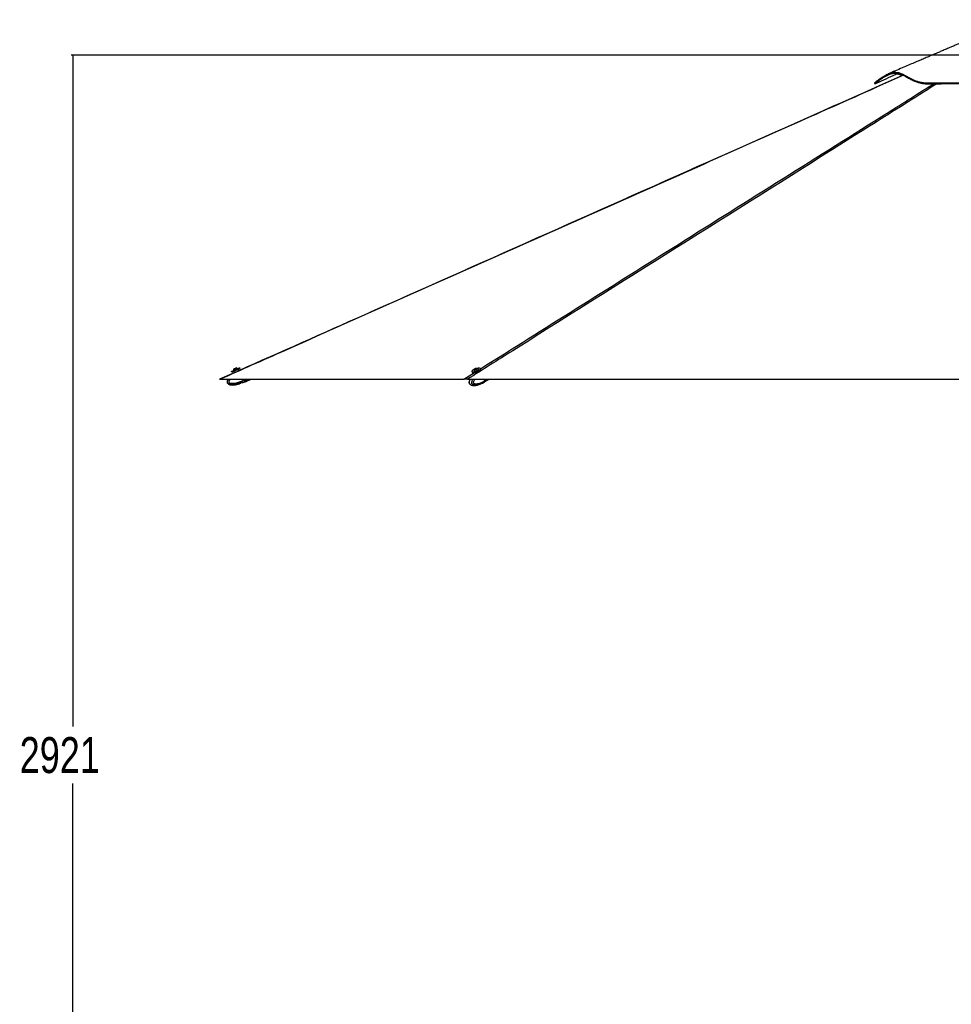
# Paper-space layout '3.5M DUO Surface Plate' of a CAD drawing. Header units: millimetres. Extents: x 20 to 26059, y 28 to 17638.
# Tile 2 of 66: x 1362 to 5252, y 4161 to 8270. Entities that reach past the tile are written whole.
import ezdxf

# ---------------------------------------------------------------- set-up
doc = ezdxf.new("R2010")
doc.units = ezdxf.units.MM
doc.layers.add('COMPONENT_GEOMETRY', color=7, linetype='Continuous')
doc.styles.add('SLDTEXTSTYLE0', font='TXT', dxfattribs={"width": 0.75})
doc.dimstyles.new('SLDDIMSTYLE0', dxfattribs={"dimtxt": 150, "dimasz": 6.604, "dimexe": 0, "dimexo": 0.0625, "dimgap": 37.5, "dimtad": 0, "dimtih": 1, "dimtoh": 1, "dimdec": 0, "dimlfac": 0.5, "dimrnd": 1e-09, "dimzin": 12, "dimdsep": 46, "dimtxsty": 'SLDTEXTSTYLE0', "dimsah": 1, "dimcen": 0.09, "dimadec": 0, "dimazin": 3, "dimtfac": 1, "dimtdec": 0, "dimtofl": 0, "dimtmove": 0, "dimatfit": 3, "dimfxl": 1, "dimfrac": 2, "dimtolj": 1, "dimtzin": 12, "dimarcsym": 0})

# ---------------------------------------------------------------- blocks, each defined once
blk = doc.blocks.new('_D_8')
at = {"layer": 'COMPONENT_GEOMETRY', "color": 7, "ltscale": 2}
for p, q in [((9012.3, 8122.3), (1577.7, 8122.3)), ((1584, 8122.3), (1584, 5320.9)), ((1584, 2281.3), (1584, 5082.8)), ((8778.9, 2281.3), (1577.7, 2281.3))]:
    blk.add_line(p, q, dxfattribs=at)
for points in [[(1584, 8122.3), (1583, 8115.7), (1585, 8115.7)], [(1584, 2281.3), (1585, 2287.9), (1583, 2287.9)]]:
    blk.add_solid(points, dxfattribs=at)
at = {"layer": 'COMPONENT_GEOMETRY', "color": 7, "ltscale": 2, "insert": (1362.4, 5276.1), "char_height": 150, "attachment_point": 1, "style": 'SLDTEXTSTYLE0'}
blk.add_mtext('2921', dxfattribs=at)

psp = doc.layouts.new('3.5M DUO Surface Plate')

# ---------------------------------------------------------------- linework, layer by layer
at = {"color": 7, "linetype": 'Continuous', "lineweight": 25, "ltscale": 2}
for p, q in [((5051.22, 8038.24), (4937.96, 7987.84)), ((2258, 6796.37), (2197.24, 6769.36)), ((2246.35, 6802.29), (2247.75, 6799.09)), ((2254.56, 6806.72), (2254.87, 6806.02)), ((2255.76, 6801.5), (2258, 6796.37)), ((2272.27, 6813.64), (2271.97, 6814.34)), ((2277.19, 6804.9), (2274.99, 6809.92)), ((2282.19, 6814.16), (2280.79, 6817.37)), ((3250.42, 6802.31), (3251.41, 6799.1)), ((3259.09, 6805.75), (3259.31, 6805.06)), ((3260.65, 6797.31), (3260.78, 6796.88)), ((3263.59, 6811.76), (3264.57, 6813.02)), ((3265.84, 6811.64), (3263.59, 6811.76)), ((3264.57, 6813.02), (3267.81, 6814.16)), ((3264.98, 6811.68), (3264.57, 6813.02)), ((3269.08, 6812.78), (3265.84, 6811.64)), ((3267.81, 6814.16), (3270.07, 6814.04)), ((3268.32, 6812.51), (3267.81, 6814.16)), ((3270.07, 6814.04), (3269.08, 6812.78)), ((3277.46, 6810.67), (3277.24, 6811.36)), ((3287.33, 6810.21), (3286.34, 6813.41)), ((2199.35, 6769.33), (3216.3, 6769.33)), ((2282.85, 6751.83), (2280.34, 6750.06)), ((2290.84, 6755.03), (2285.12, 6753.11)), ((2296.72, 6755.57), (2293.5, 6755.42)), ((2297.01, 6755.81), (2303.57, 6758.35)), ((2300.03, 6766.44), (2298.76, 6769.33)), ((2300.03, 6766.43), (2303.15, 6767.8)), ((2300.03, 6766.44), (2300.03, 6766.43)), ((2302.18, 6762), (2302.01, 6761.91)), ((2305.12, 6763.29), (2302.18, 6762)), ((2303.7, 6768.04), (2303.13, 6769.33)), ((2303.57, 6758.35), (2306.69, 6759.71)), ((2307.24, 6759.95), (2328.66, 6769.33)), ((3231.32, 6769.33), (5686.45, 6769.33)), ((3286.72, 6749.87), (3285.14, 6749.35)), ((3293.43, 6753.06), (3289.39, 6751.14)), ((3293.97, 6753.33), (3293.43, 6753.06)), ((3294.19, 6753.53), (3301.63, 6757.65)), ((3294.29, 6753.47), (3294.26, 6753.46)), ((3301.94, 6757.83), (3301.63, 6757.65)), ((3301.63, 6757.65), (3301.94, 6757.83)), ((3301.94, 6757.83), (3304.14, 6759.2)), ((3304.75, 6764.47), (3303.24, 6769.33)), ((3304.44, 6760.03), (3304.32, 6759.95)), ((3306.53, 6761.32), (3304.44, 6760.03)), ((3304.53, 6759.44), (3320.49, 6769.33)), ((3304.75, 6764.46), (3306.95, 6765.83)), ((3304.75, 6764.47), (3304.75, 6764.46)), ((3307.1, 6766.01), (3306.07, 6769.33)), ((3307.34, 6766.07), (3306.33, 6769.33))]:
    psp.add_line(p, q, dxfattribs=at)
at = {"color": 8, "linetype": 'Continuous', "lineweight": 25, "ltscale": 2}
for p, q in [((5051.92, 8037.87), (4939.63, 7987.83)), ((5154.87, 7987.83), (5178.37, 8002.59)), ((5191.65, 8002.74), (5168.09, 7987.83)), ((3216.3, 6769.33), (3260.68, 6797.23)), ((2303.15, 6767.8), (2302.48, 6769.33)), ((2303.7, 6768.04), (2306.65, 6769.33)), ((2305.67, 6763.53), (2318.93, 6769.33)), ((3306.95, 6765.83), (3305.87, 6769.33)), ((3306.92, 6761.56), (3319.45, 6769.33)), ((3307.34, 6766.07), (3312.6, 6769.33))]:
    psp.add_line(p, q, dxfattribs=at)
at = {"color": 7, "linetype": 'Continuous', "lineweight": 25, "ltscale": 2, "flags": 128}
for points in [[(2246.35, 6802.29), (2246.36, 6802.3), (2246.84, 6802.51), (2247.95, 6802.99), (2249.67, 6803.75), (2251.92, 6804.73), (2254.62, 6805.91), (2257.66, 6807.24), (2260.93, 6808.67), (2264.3, 6810.15), (2267.64, 6811.61), (2270.83, 6813.01), (2273.73, 6814.28), (2276.25, 6815.38), (2278.28, 6816.27), (2279.74, 6816.91), (2280.59, 6817.28), (2280.79, 6817.37)], [(2247.75, 6799.09), (2247.77, 6799.09), (2248.24, 6799.3), (2249.35, 6799.79), (2251.07, 6800.54), (2253.32, 6801.52), (2256.02, 6802.71), (2259.06, 6804.04), (2262.33, 6805.47), (2265.7, 6806.94), (2269.04, 6808.41), (2272.23, 6809.8), (2275.14, 6811.08), (2277.65, 6812.18), (2279.68, 6813.07), (2281.15, 6813.71), (2281.99, 6814.08), (2282.19, 6814.16)], [(2254.56, 6806.72), (2254.72, 6806.79), (2255.48, 6807.12), (2256.83, 6807.71), (2258.64, 6808.5), (2260.81, 6809.45), (2263.15, 6810.48), (2265.5, 6811.51), (2267.69, 6812.46), (2269.54, 6813.28), (2270.94, 6813.89), (2271.76, 6814.25), (2271.97, 6814.34)], [(2257.01, 6812.96), (2257.22, 6813.06), (2258.05, 6813.42), (2259.38, 6814), (2261.01, 6814.71), (2262.7, 6815.45), (2264.18, 6816.1), (2265.23, 6816.56), (2265.7, 6816.77), (2265.71, 6816.77)], [(3252.59, 6806.1), (3251.19, 6804.7), (3250.46, 6803.43), (3250.42, 6802.32), (3251.06, 6801.43), (3252.38, 6800.78), (3254.31, 6800.4), (3256.77, 6800.32), (3259.69, 6800.52), (3262.94, 6801), (3266.4, 6801.75), (3269.93, 6802.73), (3273.4, 6803.91), (3276.69, 6805.25), (3279.65, 6806.68), (3282.18, 6808.15), (3284.18, 6809.62), (3285.57, 6811.02), (3286.3, 6812.3), (3286.35, 6813.4), (3285.7, 6814.3), (3284.39, 6814.94), (3282.46, 6815.32), (3279.99, 6815.4), (3277.08, 6815.2), (3273.83, 6814.72), (3272.37, 6814.43)], [(3251.41, 6799.1), (3252.06, 6798.22), (3253.37, 6797.57), (3255.3, 6797.2), (3257.76, 6797.11), (3260.68, 6797.31), (3263.93, 6797.8), (3267.39, 6798.55), (3270.92, 6799.53), (3274.4, 6800.71), (3277.68, 6802.04), (3280.64, 6803.47), (3283.17, 6804.95), (3285.17, 6806.42), (3286.56, 6807.81), (3287.29, 6809.09), (3287.34, 6810.2), (3287.33, 6810.21)], [(3259.07, 6806.17), (3259.24, 6805.48), (3260.06, 6804.98), (3261.48, 6804.76)], [(3259.31, 6805.06), (3259.45, 6804.78), (3260.28, 6804.29), (3261.7, 6804.06)], [(3261.48, 6804.76), (3263.4, 6804.81), (3265.68, 6805.14), (3268.13, 6805.73), (3270.59, 6806.52), (3272.87, 6807.47), (3274.8, 6808.49), (3276.24, 6809.52), (3277.08, 6810.48), (3277.26, 6811.3), (3277.02, 6811.72)], [(3261.7, 6804.06), (3263.62, 6804.11), (3265.89, 6804.44), (3268.35, 6805.03), (3270.81, 6805.82), (3273.09, 6806.77), (3275.02, 6807.8), (3276.46, 6808.83), (3277.3, 6809.79), (3277.47, 6810.6), (3277.46, 6810.67)], [(3263.48, 6811), (3264.92, 6811.08), (3266.65, 6811.44), (3268.41, 6812.02), (3269.92, 6812.74), (3270.96, 6813.48), (3271.38, 6814.13), (3271.1, 6814.59), (3270.17, 6814.8), (3268.73, 6814.72), (3267, 6814.36), (3265.24, 6813.77), (3263.73, 6813.06), (3262.69, 6812.32), (3262.27, 6811.67), (3262.55, 6811.2), (3263.48, 6811)], [(2232.28, 6769.33), (2231.93, 6768.82), (2230.07, 6765.37), (2229, 6762.48), (2228.4, 6759.1), (2228.56, 6756.37), (2229.24, 6754.15), (2230.67, 6751.84), (2233.76, 6749.18), (2236.23, 6747.9), (2239.49, 6746.78), (2243.67, 6745.92), (2248.89, 6745.47), (2255.25, 6745.54), (2262.79, 6746.28), (2274.67, 6748.54), (2279.97, 6750.06), (2279.97, 6750.06)], [(2303.7, 6768.04), (2303.69, 6768.03), (2303.66, 6768.02), (2303.6, 6768), (2303.54, 6767.97), (2303.45, 6767.93), (2303.36, 6767.89), (2303.26, 6767.84), (2303.15, 6767.8)], [(2305.12, 6763.29), (2304.94, 6763.7), (2304.74, 6764.17), (2304.51, 6764.69), (2304.26, 6765.25), (2304, 6765.86), (2303.72, 6766.49), (2303.44, 6767.14), (2303.15, 6767.8)], [(2305.67, 6763.53), (2305.49, 6763.94), (2305.29, 6764.41), (2305.06, 6764.93), (2304.81, 6765.49), (2304.55, 6766.1), (2304.27, 6766.73), (2303.99, 6767.38), (2303.7, 6768.04)], [(2307.24, 6759.95), (2307.14, 6760.18), (2306.84, 6760.87), (2306.34, 6761.99), (2305.67, 6763.53)], [(3304.14, 6759.2), (3304.99, 6759.79), (3306.53, 6761.32)], [(3304.34, 6759.32), (3305.38, 6760.03), (3306.92, 6761.56)]]:
    psp.add_lwpolyline(points, dxfattribs=at)
at = {"color": 8, "linetype": 'Continuous', "lineweight": 25, "ltscale": 2, "flags": 128}
for points in [[(2274.99, 6809.92), (2274.66, 6809.78), (2273.7, 6809.36), (2272.18, 6808.69), (2270.18, 6807.81), (2267.86, 6806.8), (2265.37, 6805.71), (2262.88, 6804.62), (2260.56, 6803.6), (2258.57, 6802.73), (2257.04, 6802.06), (2256.08, 6801.64), (2255.76, 6801.5), (2255.76, 6801.5)], [(2303.57, 6758.35), (2303.47, 6758.58), (2303.17, 6759.26), (2302.68, 6760.38), (2302.01, 6761.91)], [(2306.69, 6759.71), (2306.59, 6759.94), (2306.29, 6760.63), (2305.79, 6761.75), (2305.12, 6763.29)], [(3304.32, 6759.95), (3304.32, 6759.95), (3295.21, 6754.52), (3282.48, 6748.77), (3273.07, 6746.03), (3266.17, 6745.06), (3258.69, 6745.53), (3255.57, 6746.53), (3252.13, 6748.84), (3250.56, 6750.96), (3250.06, 6752.08), (3249.4, 6755.09), (3249.53, 6758.43), (3250.87, 6763.28), (3253.47, 6768.49), (3254.04, 6769.33)], [(3301.94, 6757.83), (3302.78, 6758.42), (3304.32, 6759.95)], [(3307.1, 6766.01), (3307.1, 6766), (3307.1, 6765.96), (3307.07, 6765.92), (3307.02, 6765.88), (3306.95, 6765.83)]]:
    psp.add_lwpolyline(points, dxfattribs=at)
at = {"color": 7, "linetype": 'Continuous', "lineweight": 25, "ltscale": 4}
for centre, radius, start, end in [((2265.18, 6806.16), 10.63, 140.18375, 176.98126), ((2256.67, 6801.9), 1, 113.64288, 203.64288), ((2265.18, 6806.16), 10.63, 50.3045, 87.10201), ((2274.08, 6809.52), 1, 23.64288, 113.64288), ((3274.42, 6777.47), 36.01, 111.22551, 127.3298), ((3269.52, 6804.19), 10.63, 128.2227, 169.26254), ((3269.52, 6804.19), 10.63, 45.08624, 86.12608), ((2304.95, 6763.81), 0.554, 288.5771, 17.42708), ((2306.45, 6760.26), 0.6, 293.64288, 23.64288), ((3302.35, 6763.99), 4.96, 327.45611, 21.77083), ((3302.73, 6764.23), 4.96, 327.47574, 21.76322)]:
    psp.add_arc(centre, radius, start, end, dxfattribs=at)
at = {"color": 7, "linetype": 'Continuous', "lineweight": 25, "ltscale": 2}
for points, knots in [([(5513.27, 8269.91), (5509.77, 8268.33), (5502.44, 8265), (5491.95, 8260.23), (5482.4, 8255.89), (5474.71, 8252.39), (5469.22, 8249.91), (5465.29, 8248.13), (5462.86, 8247.04), (5460.81, 8246.14), (5458.34, 8245.05), (5455.4, 8243.77), (5451.79, 8242.2), (5446.28, 8239.79), (5440.2, 8237.13), (5433.53, 8234.23), (5423.88, 8230.05), (5410.99, 8224.47), (5395.4, 8217.75), (5380.08, 8211.16), (5365.45, 8204.88), (5352.17, 8199.18), (5339.75, 8193.86), (5328.24, 8188.92), (5317.03, 8184.13), (5305.32, 8179.12), (5292.55, 8173.66), (5278.76, 8167.76), (5264.24, 8161.55), (5249.93, 8155.44), (5237.44, 8150.11), (5226.8, 8145.56), (5217.85, 8141.74), (5209.59, 8138.21), (5201.83, 8134.9), (5193.32, 8131.26), (5183.05, 8126.88), (5170.26, 8121.42), (5155.2, 8114.99), (5137.87, 8107.6), (5118.29, 8099.24), (5096.45, 8089.93), (5072.38, 8079.66), (5046.07, 8068.44), (5017.53, 8056.27), (4997.77, 8047.84), (4987.52, 8043.47)], [0, 0, 0, 0, 0.0187352, 0.039278, 0.0566284, 0.0708298, 0.0819735, 0.0884443, 0.0950157, 0.1017965, 0.1099961, 0.1196162, 0.1340163, 0.1461138, 0.1590446, 0.1715364, 0.1858288, 0.2147745, 0.2450626, 0.2755833, 0.3024868, 0.3275557, 0.3498113, 0.370556, 0.3908173, 0.4135183, 0.4365256, 0.4622091, 0.4901978, 0.516936, 0.5415507, 0.5594038, 0.575951, 0.5911946, 0.6051355, 0.6189196, 0.6382925, 0.6618394, 0.6895564, 0.7214406, 0.7574873, 0.7976926, 0.8420515, 0.8905597, 0.9432103, 1, 1, 1, 1]), ([(4931.36, 8006.04), (4931.33, 8006.01), (4931.26, 8005.95), (4932.68, 8007.22), (4935.78, 8009.92), (4940.89, 8014.18), (4947.37, 8019.28), (4954.95, 8024.85), (4963.39, 8030.56), (4973.08, 8036.45), (4983.95, 8042.11), (4995.85, 8046.93), (5007.82, 8050.08), (5019.53, 8051.05), (5030.62, 8049.5), (5041.21, 8046.08), (5051.47, 8041.4), (5061.62, 8035.97), (5071.91, 8030.19), (5082.56, 8024.39), (5093.82, 8018.89), (5105.9, 8013.96), (5118.99, 8009.93), (5133.26, 8007.08), (5151.31, 8005.62), (5173.81, 8006.31), (5199.97, 8006.47), (5227.51, 8006.75), (5256.3, 8006.96), (5286.43, 8007.14), (5317.79, 8007.28), (5351.99, 8007.39), (5388.98, 8007.45), (5428.82, 8007.45), (5469.57, 8007.4), (5511.15, 8007.28), (5553.49, 8007.1), (5589.29, 8006.89), (5618.2, 8006.69), (5640.04, 8006.52), (5661.99, 8006.32), (5683.88, 8006.14), (5705.49, 8005.82), (5728.15, 8007.15), (5751.72, 8010.24), (5776.22, 8014.89), (5800.33, 8020.43), (5824.17, 8026.41), (5847.92, 8032.44), (5871.76, 8038.14), (5895.87, 8043.12), (5920.39, 8046.98), (5945.36, 8049.21), (5972.73, 8049.53), (6002.28, 8047.73), (6033.86, 8043.72), (6065.39, 8038.12), (6092.26, 8032.4), (6114.64, 8027.3), (6132.65, 8023.11), (6150.68, 8018.96), (6168.7, 8015), (6186.66, 8011.41), (6204.38, 8008.47), (6220.83, 8006.55), (6235.85, 8005.74), (6249.29, 8006.16), (6261.35, 8008.05), (6272.17, 8011.13), (6281.8, 8015.16), (6290.4, 8019.85), (6298.18, 8024.93), (6305.66, 8030.37), (6312.96, 8035.85), (6320.29, 8040.87), (6327.63, 8044.72), (6335.33, 8046.76), (6343.46, 8046.55), (6351.73, 8044.46), (6359.96, 8040.86), (6367.97, 8036.16), (6375.57, 8030.75), (6382.59, 8025.02), (6388.87, 8019.34), (6394.2, 8014.13), (6398.39, 8009.77), (6400.88, 8007.05), (6402.04, 8005.76), (6402.06, 8005.74), (6402.06, 8005.74)], [0, 0, 0, 0, 0.0059065, 0.0138732, 0.0245293, 0.0352202, 0.0459348, 0.0566571, 0.0673791, 0.078089, 0.0909099, 0.1036838, 0.1164035, 0.1290573, 0.1415228, 0.1537008, 0.1654715, 0.1768524, 0.1879067, 0.1986819, 0.2092241, 0.2195591, 0.2297194, 0.2397325, 0.2496273, 0.2641119, 0.2787631, 0.293486, 0.3083531, 0.3234439, 0.3387897, 0.3541901, 0.3721938, 0.3902447, 0.4083496, 0.4265169, 0.4447522, 0.4630631, 0.4722511, 0.4814612, 0.4906944, 0.4999542, 0.5090399, 0.5178957, 0.5285279, 0.5391522, 0.5497938, 0.5604733, 0.5712143, 0.5820377, 0.5929668, 0.6040306, 0.6152483, 0.6265316, 0.6406956, 0.6549921, 0.6694877, 0.6842702, 0.6928832, 0.7016431, 0.7105751, 0.7197089, 0.7290795, 0.7387162, 0.7484976, 0.7571414, 0.7658594, 0.7747188, 0.7837576, 0.7929763, 0.8023783, 0.811957, 0.8217114, 0.8330687, 0.8446439, 0.8564333, 0.8684297, 0.8805097, 0.8925895, 0.9046555, 0.9166918, 0.9286872, 0.9406256, 0.95249, 0.9642624, 0.9759264, 0.9874638, 0.9954607, 1, 1, 1, 1]), ([(4933.05, 8002.43), (4933.03, 8002.41), (4932.96, 8002.35), (4934.92, 8004.1), (4938.73, 8007.39), (4944.67, 8012.27), (4952.66, 8018.39), (4961.97, 8024.94), (4972.3, 8031.43), (4983.36, 8037.39), (4994.93, 8042.36), (5006.68, 8045.84), (5018.3, 8047.33), (5029.45, 8046.32), (5040.32, 8043.2), (5051.18, 8038.43), (5063.06, 8032.1), (5076.36, 8024.54), (5090.2, 8017.31), (5103.74, 8011.49), (5116.61, 8007.21), (5129.59, 8004.22), (5142.57, 8002.77), (5155.03, 8002.35), (5168.05, 8002.43), (5186.12, 8002.72), (5209.59, 8002.92), (5237.87, 8003.17), (5265.88, 8003.37), (5293.5, 8003.52), (5321.83, 8003.64), (5341.3, 8003.7), (5351.03, 8003.72)], [0, 0, 0, 0, 0.02034597, 0.0483112, 0.07628879, 0.11094418, 0.14566464, 0.18044107, 0.21517253, 0.25044618, 0.28576535, 0.32103384, 0.3562387, 0.39127853, 0.4263323, 0.46187108, 0.49741602, 0.54019156, 0.58295623, 0.61192124, 0.64090351, 0.66982967, 0.69136653, 0.7129464, 0.73456613, 0.75615801, 0.80026581, 0.84437488, 0.88314785, 0.92192117, 0.96096041, 1, 1, 1, 1]), ([(4933.05, 8002.38), (4945.43, 8008), (4970.81, 8019.51), (5002.86, 8034.04), (5022.53, 8042.96), (5029.19, 8045.99)], [0, 0, 0, 0, 0.3863977, 0.7919094, 1, 1, 1, 1]), ([(5047.49, 8036.58), (5045.43, 8037.39), (5040.29, 8039.42), (5031.76, 8041.87), (5025.07, 8042.29), (5021.53, 8042.51)], [0, 0, 0, 0, 0.2386339, 0.5959558, 1, 1, 1, 1]), ([(4939.63, 7987.83), (4817.84, 7933.63), (4462.03, 7775.29), (3638.08, 7408.93), (2846.44, 7056.99), (2288.84, 6809.11), (2199.35, 6769.33)], [0, 0, 0, 0, 0.133354, 0.3895813, 0.9020384, 1, 1, 1, 1]), ([(4937.96, 7987.84), (4917.55, 7978.76), (4683.18, 7874.47), (3970.71, 7557.77), (3104.21, 7172.53), (2451.67, 6882.46), (2277.19, 6804.9)], [0, 0, 0, 0, 0.0230229, 0.2642832, 0.8032834, 1, 1, 1, 1]), ([(5168.09, 7987.83), (5082.1, 7933.63), (4830.9, 7775.29), (4248.48, 7408.93), (3688.83, 7056.99), (3294.59, 6809.11), (3231.32, 6769.33)], [0, 0, 0, 0, 0.1333541, 0.3895813, 0.9020384, 1, 1, 1, 1]), ([(4931.25, 8005.94), (4931.53, 8005.33), (4932.09, 8004.1), (4932.64, 8002.87), (4932.92, 8002.26)], [0, 0, 0, 0, 0.5000243, 1, 1, 1, 1]), ([(5154.87, 7987.83), (5155.57, 7987.83), (5156.99, 7987.83), (5160.01, 7987.83), (5163.69, 7987.83), (5166.6, 7987.83), (5168.09, 7987.83)], [0, 0, 0, 0, 0.2383572, 0.48342, 0.7373525, 1, 1, 1, 1]), ([(2199.35, 6769.33), (2198.6, 6769.33), (2197.58, 6769.33), (2197.14, 6769.33), (2197.23, 6769.33), (2197.25, 6769.33)], [0, 0, 0, 0, 0.65249744, 0.88974136, 1, 1, 1, 1]), ([(2280.01, 6749.92), (2280, 6749.92), (2279.97, 6749.9), (2280.19, 6750), (2280.34, 6750.06)], [0, 0, 0, 0, 0.2890047, 1, 1, 1, 1]), ([(2282.85, 6751.83), (2282.99, 6751.97), (2283.29, 6752.26), (2284.05, 6752.7), (2284.71, 6752.98), (2285.07, 6753.09), (2285.12, 6753.11)], [0, 0, 0, 0, 0.319567, 0.6395658, 0.9469668, 1, 1, 1, 1]), ([(2290.84, 6755.03), (2291.15, 6755.13), (2291.78, 6755.33), (2292.67, 6755.45), (2293.22, 6755.45), (2293.46, 6755.42), (2293.5, 6755.42)], [0, 0, 0, 0, 0.3057479, 0.610857, 0.9306656, 1, 1, 1, 1]), ([(2296.72, 6755.57), (2296.86, 6755.6), (2297.1, 6755.66), (2297.08, 6755.66), (2297.07, 6755.66)], [0, 0, 0, 0, 0.6381312, 1, 1, 1, 1]), ([(2300.03, 6766.43), (2300.32, 6765.82), (2300.89, 6764.6), (2301.63, 6763.08), (2302.02, 6762.31), (2302.17, 6762.01), (2302.18, 6762)], [0, 0, 0, 0, 0.3503129, 0.7005945, 0.985924, 1, 1, 1, 1]), ([(3231.32, 6769.33), (3229.18, 6769.33), (3226.26, 6769.33), (3222.56, 6769.33), (3219.86, 6769.33), (3217.67, 6769.33), (3216.67, 6769.33), (3216.3, 6769.33)], [0, 0, 0, 0, 0.32618295, 0.44477597, 0.66029937, 0.87594448, 1, 1, 1, 1]), ([(3242.44, 6769.33), (3242.3, 6769.08), (3241.52, 6767.68), (3240.54, 6765.2), (3239.54, 6762.14), (3238.9, 6759.44), (3238.68, 6756.84), (3238.88, 6754.37), (3239.49, 6752.23), (3240.47, 6750.38), (3241.69, 6748.97), (3243.07, 6747.73), (3244.09, 6747.16), (3244.64, 6746.84)], [0, 0, 0, 0, 0.0360775, 0.20249599, 0.31948287, 0.42097189, 0.52094273, 0.61347799, 0.70055119, 0.77244112, 0.85168375, 0.91848992, 1, 1, 1, 1]), ([(3245.32, 6746.5), (3245.27, 6746.51), (3245.05, 6746.59), (3244.85, 6746.77), (3244.68, 6746.91)], [0, 0, 0, 0, 0.2010505, 1, 1, 1, 1]), ([(3245.34, 6746.53), (3245.74, 6746.32), (3246.95, 6745.66), (3249.1, 6744.92), (3251.38, 6744.31), (3253.27, 6743.95), (3255.75, 6743.59), (3259.18, 6743.38), (3263.1, 6743.53), (3267, 6743.97), (3271.37, 6744.75), (3277.05, 6746.25), (3281.82, 6747.77), (3284.63, 6749.04), (3285.16, 6749.28)], [0, 0, 0, 0, 0.0287062, 0.0876091, 0.1465588, 0.1823369, 0.2147923, 0.3144515, 0.4177978, 0.4963528, 0.608314, 0.7595252, 0.9541574, 1, 1, 1, 1]), ([(3286.72, 6749.87), (3287.01, 6750.01), (3287.61, 6750.29), (3288.51, 6750.73), (3289.09, 6751.01), (3289.35, 6751.12), (3289.39, 6751.14)], [0, 0, 0, 0, 0.3195964, 0.6396711, 0.9472099, 1, 1, 1, 1]), ([(3293.43, 6753.06), (3293.63, 6753.16), (3294.02, 6753.36), (3294.3, 6753.48), (3294.29, 6753.47), (3294.28, 6753.47)], [0, 0, 0, 0, 0.3875651, 0.774402, 1, 1, 1, 1]), ([(3304.75, 6764.46), (3304.9, 6763.85), (3305.21, 6762.63), (3305.04, 6761.12), (3304.68, 6760.34), (3304.45, 6760.05), (3304.44, 6760.03)], [0, 0, 0, 0, 0.3502847, 0.7005781, 0.9859301, 1, 1, 1, 1]), ([(3306.61, 6761.4), (3306.77, 6761.62), (3307.15, 6762.17), (3307.28, 6762.9), (3307.35, 6763.34)], [0, 0, 0, 0, 0.3973134, 1, 1, 1, 1]), ([(3307.35, 6763.34), (3307.37, 6763.41), (3307.52, 6763.96), (3307.39, 6764.91), (3307.17, 6765.75), (3307.1, 6766.01)], [0, 0, 0, 0, 0.0828475, 0.7207256, 1, 1, 1, 1])]:
    psp.add_open_spline(points, degree=3, knots=knots, dxfattribs=at)
at = {"color": 8, "linetype": 'Continuous', "lineweight": 25, "ltscale": 2}
for points, knots in [([(3286.36, 6813.37), (3552.51, 6980.67), (4110.02, 7331.13), (4732.65, 7722.53), (5089.63, 7946.84), (5154.87, 7987.83)], [0, 0, 0, 0, 0.4274366, 0.8953567, 1, 1, 1, 1]), ([(4937.97, 7987.83), (4938.02, 7987.83), (4938.15, 7987.83), (4939.12, 7987.83), (4939.63, 7987.83)], [0, 0, 0, 0, 0.4746033, 1, 1, 1, 1]), ([(2302.01, 6761.91), (2302.01, 6761.91), (2302.01, 6757.59), (2286.42, 6757.22), (2275.82, 6750.6), (2262.42, 6748.06), (2252.03, 6746.81), (2244.16, 6747.03), (2237.83, 6748.46), (2233.95, 6750.22), (2231.59, 6752.45), (2230.24, 6754.58), (2229.45, 6757.13), (2229.69, 6761.06), (2231.21, 6765.3), (2233.11, 6768.02), (2234.03, 6769.33)], [0, 0, 0, 0, 0.0000013, 0.1405659, 0.3304809, 0.4668061, 0.5655686, 0.6727945, 0.7192623, 0.7754787, 0.8083221, 0.8225969, 0.856683, 0.89271, 0.9481423, 1, 1, 1, 1]), ([(2240.92, 6769.33), (2240.3, 6768.66), (2238.47, 6766.65), (2236.37, 6763.32), (2235.03, 6759.99), (2234.84, 6757.84), (2235.14, 6756.77), (2235.69, 6755.93), (2237.05, 6754.72), (2239.64, 6753.61), (2244.77, 6752.45), (2251.75, 6752.26), (2261.49, 6753.29), (2273.73, 6755.99), (2287.04, 6760.42), (2296.1, 6764.62), (2300.03, 6766.44)], [0, 0, 0, 0, 0.033142, 0.0984557, 0.1417843, 0.1620434, 0.1755832, 0.1812646, 0.1982871, 0.2403301, 0.2821036, 0.3887197, 0.4918309, 0.6374404, 0.842784, 1, 1, 1, 1]), ([(3244.68, 6746.91), (3243.76, 6747.46), (3242.19, 6748.4), (3240.72, 6750.48), (3239.76, 6752.6), (3239.21, 6755.15), (3239.31, 6759.09), (3240.44, 6763.71), (3241.79, 6767.28), (3242.82, 6769.08), (3242.96, 6769.33)], [0, 0, 0, 0, 0.1585548, 0.2686817, 0.3165436, 0.4308406, 0.5516421, 0.7375227, 0.9638732, 1, 1, 1, 1]), ([(3262, 6769.33), (3261.06, 6768.01), (3259.19, 6765.37), (3257.15, 6761.33), (3256.1, 6757.99), (3255.91, 6755.84), (3256.12, 6754.77), (3256.51, 6753.92), (3257.5, 6752.72), (3259.42, 6751.61), (3263.23, 6750.46), (3268.44, 6750.27), (3275.73, 6751.3), (3284.92, 6754), (3294.94, 6758.44), (3301.78, 6762.65), (3304.75, 6764.47)], [0, 0, 0, 0, 0.0632673, 0.1265475, 0.1685244, 0.1881525, 0.2012697, 0.2067762, 0.2232671, 0.2640007, 0.3044739, 0.4077702, 0.5076666, 0.6487387, 0.8476851, 1, 1, 1, 1])]:
    psp.add_open_spline(points, degree=3, knots=knots, dxfattribs=at)

# ---------------------------------------------------------------- dimensions: what is measured, and where the dimension line sits
at = {"layer": 'COMPONENT_GEOMETRY', "color": 7, "ltscale": 2}
dim = psp.add_linear_dim(base=(1584.02841296, 8122.32568417), p1=(8781.46045145, 2281.32568417), p2=(9014.84439071, 8122.32568417), angle=90, dimstyle='SLDDIMSTYLE0', dxfattribs=at)
dim.commit()
dim.dimension.update_dxf_attribs({"geometry": '_D_8', "text_midpoint": (1584.02841296, 5201.82568417), "dimtype": 160})

doc.saveas('drawing.dxf')
